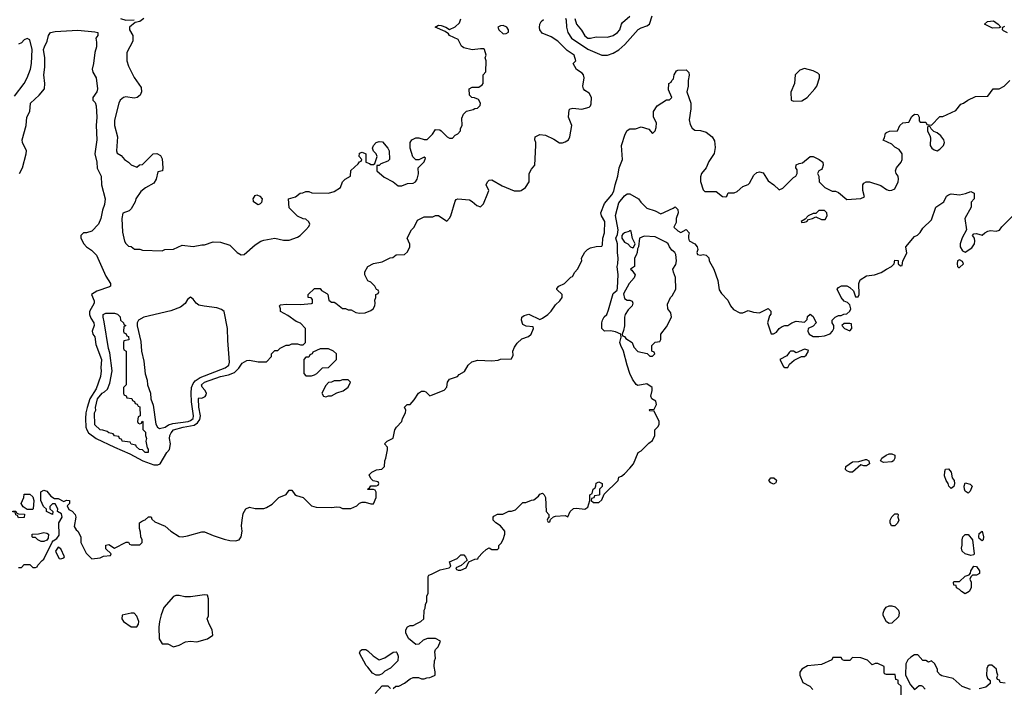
# Model space of a CAD drawing. Header units: inches. Extents: x 2380249 to 2585472, y 382747 to 546448.
# Tile 129 of 256: x 2437078 to 2444067, y 473276 to 478022. Entities that reach past the tile are written whole.
import ezdxf

# ---------------------------------------------------------------- set-up
doc = ezdxf.new("R2010")
doc.units = ezdxf.units.IN
doc.header["$MEASUREMENT"] = 0
doc.layers.add('C4437', color=7, linetype='Continuous')
doc.layers.add('C4447', color=7, linetype='Continuous')

msp = doc.modelspace()

# ---------------------------------------------------------------- linework, layer by layer
at = {"layer": 'C4437', "color": 4}
for points, elevation in [([(2437958, 478030), (2437931.3, 478010), (2437896.9, 478003.1), (2437858, 477970), (2437858, 477950), (2437882, 477910), (2437882, 477870), (2437838, 477790), (2437838.8, 477730), (2437850, 477692), (2437890, 477612), (2437939.6, 477539.6), (2437942, 477510), (2437932.7, 477487.3), (2437911.6, 477468.4), (2437890, 477464), (2437830, 477473.2), (2437814, 477470), (2437791.3, 477450), (2437781, 477430), (2437750.9, 477309.1), (2437751, 477270), (2437771, 477190), (2437764.7, 477090), (2437770, 477074), (2437796.9, 477056.9), (2437822, 477030), (2437851.1, 477011.1), (2437870, 476992), (2437910, 476974), (2437928.4, 476991.6), (2437950, 476994), (2438026, 477070), (2438051.6, 477071.6), (2438076.9, 477056.9), (2438090, 477034), (2438094, 476970), (2438091.3, 476948.7), (2438058, 476942), (2438046, 476890), (2438030, 476862), (2437970, 476829), (2437938, 476802), (2437901, 476750), (2437898, 476730), (2437870, 476679), (2437853.8, 476666.2), (2437810.9, 476649.1), (2437802.8, 476610), (2437806.4, 476513.6), (2437822, 476450), (2437830, 476434), (2437850, 476414), (2437870, 476412), (2437892.7, 476392.7), (2437930, 476392), (2437950, 476384.7), (2438090, 476382), (2438108.7, 476391.3), (2438170, 476392), (2438230, 476422), (2438310, 476412), (2438370, 476424.7), (2438390, 476424.7), (2438450, 476444.7), (2438503.6, 476443.6), (2438570, 476422), (2438622, 476370), (2438650, 476352), (2438670, 476354), (2438750, 476424.7), (2438789.1, 476450.9), (2438810, 476458), (2438890, 476471.3), (2438950, 476458), (2438990, 476458), (2439050, 476478), (2439068, 476490), (2439108, 476530), (2439130, 476554), (2439138, 476570), (2439130, 476586), (2439110, 476606), (2439090, 476608), (2439050, 476628), (2438990, 476686), (2438986, 476750), (2439036.4, 476763.6), (2439068.4, 476791.6), (2439087.3, 476792.7), (2439110, 476802), (2439130, 476802), (2439152.7, 476792.7), (2439270, 476791), (2439310, 476802.8), (2439355.3, 476830), (2439370, 476872), (2439389.1, 476890.9), (2439426, 476910), (2439428.9, 476951.1), (2439480.4, 476999.6), (2439490, 477014), (2439502, 477018), (2439506, 477030), (2439488, 477050), (2439490, 477074), (2439510, 477082), (2439534, 477070), (2439534, 477010), (2439562, 477002), (2439570, 476994), (2439590, 476994), (2439598, 477002), (2439615.3, 477050), (2439608, 477070), (2439588.7, 477088.7), (2439582, 477110), (2439588.7, 477130), (2439609.3, 477150.7), (2439630, 477158), (2439654, 477154), (2439691.3, 477110), (2439701, 477090), (2439702, 477030), (2439690, 477018), (2439641, 476999), (2439630, 476988), (2439614, 476986), (2439614, 476950), (2439664.5, 476904.5), (2439730, 476871.3), (2439763.6, 476843.6), (2439790, 476842), (2439830, 476858), (2439870, 476861), (2439888, 476870), (2439899, 476890), (2439908.4, 476928.4), (2439906, 476970), (2439950, 477014), (2439958, 477038), (2439950, 477046), (2439910, 477026), (2439890, 477026), (2439869.1, 477049.1), (2439848.7, 477110), (2439848.7, 477150), (2439862, 477170), (2439890, 477182.8), (2439910, 477182.8), (2439950, 477171.3), (2439970, 477172), (2440000, 477201.5)], 68), ([(2437794, 478030), (2437830, 478018), (2437890, 478022)], 68), ([(2437041.5, 477478.5), (2437109.2, 477570), (2437131.4, 477608.6), (2437154, 477670), (2437162, 477710), (2437166, 477810), (2437150, 477878), (2437130, 477888), (2437110, 477878), (2437090, 477858), (2437068.4, 477848.4)], 68), ([(2437077.2, 476930), (2437097.2, 476970), (2437123.7, 477070), (2437126, 477090), (2437097.2, 477150), (2437096, 477170), (2437123.7, 477270), (2437129.3, 477330), (2437149.2, 477370), (2437155.3, 477430), (2437214.8, 477485.2), (2437254, 477530), (2437257.2, 477570), (2437249, 477630), (2437255.1, 477684.9), (2437255.1, 477750), (2437247.3, 477810), (2437252.7, 477830), (2437273.2, 477870), (2437282.7, 477910), (2437297.2, 477930), (2437330, 477938.3), (2437490, 477947.7), (2437610, 477936.3), (2437631.3, 477930), (2437631.3, 477910), (2437618, 477890), (2437623.5, 477863.5), (2437622.8, 477830), (2437610.5, 477789.5), (2437602, 477710), (2437592.7, 477670), (2437596.3, 477650), (2437620.7, 477610), (2437630.8, 477530.8), (2437626, 477510), (2437598, 477470), (2437598, 477450), (2437613.2, 477433.2), (2437621, 477410), (2437625.5, 477330), (2437620.5, 477270), (2437624.9, 477170), (2437610.6, 477070), (2437624.9, 477010), (2437628.1, 476968.1), (2437656, 476910), (2437658.8, 476850), (2437684, 476750), (2437680.7, 476710), (2437664.7, 476670), (2437654.8, 476610), (2437636, 476570), (2437590, 476521.2), (2437551.1, 476508.9), (2437530, 476508), (2437512, 476490), (2437512, 476470), (2437532, 476430), (2437552, 476410), (2437586.4, 476386.4), (2437622, 476350), (2437690, 476202), (2437722, 476150), (2437722, 476130), (2437715.3, 476124.7), (2437624.1, 476095.9), (2437587.3, 476070), (2437607.3, 476027.3), (2437605.5, 476010), (2437573.7, 475950), (2437574, 475930), (2437583.4, 475903.4), (2437604.9, 475870), (2437607.3, 475850), (2437591, 475810), (2437596, 475790), (2437610.4, 475770.4), (2437617.3, 475717.3), (2437658.4, 475610), (2437653, 475550), (2437657.1, 475530), (2437650.4, 475490), (2437619.4, 475400.6), (2437575.5, 475330), (2437557.1, 475270), (2437547.7, 475230), (2437544.9, 475190), (2437547.9, 475130), (2437553.7, 475110), (2437566.3, 475090), (2437621.6, 475050), (2437750, 474986.3), (2437859.1, 474939.1), (2437950.8, 474890), (2438030, 474861.8), (2438058.2, 474861.8), (2438075.1, 474870), (2438122, 474950), (2438142, 474970), (2438148.7, 475010), (2438142, 475050), (2438144, 475070), (2438152.3, 475090), (2438169.6, 475110), (2438239, 475130), (2438315.5, 475144.5), (2438340.4, 475159.6), (2438357.1, 475182.9), (2438360.5, 475210), (2438348.2, 475271.8), (2438347.3, 475330), (2438350, 475338), (2438370, 475336), (2438393.6, 475346.4), (2438402, 475358), (2438404, 475370), (2438392.5, 475392.5), (2438373.2, 475413.2), (2438369.3, 475429.3), (2438389.4, 475450), (2438502, 475490), (2438560.2, 475499.8), (2438601.5, 475518.5), (2438632.9, 475547.1), (2438656.4, 475583.6), (2438690, 475602), (2438710, 475604.7), (2438770, 475592), (2438830, 475594), (2438866, 475630), (2438866, 475650), (2438890, 475674), (2438910, 475674), (2438926, 475690), (2438970, 475712), (2438990, 475712), (2439010, 475722), (2439050, 475722), (2439070, 475714), (2439090, 475714), (2439106, 475730), (2439106, 475830), (2439070, 475868), (2439040.2, 475880.2), (2438982, 475922), (2438928.7, 475950), (2438928.7, 475970), (2438922, 475990), (2438930, 475998), (2438970, 476002.8), (2439070, 476001), (2439150, 476006.8), (2439155.3, 476010), (2439156.4, 476036.4), (2439147.3, 476047.3), (2439126, 476050), (2439126, 476070), (2439170, 476114), (2439210, 476114), (2439219.6, 476099.6), (2439258.5, 476078.5), (2439266, 476070), (2439271.3, 476030), (2439290, 476016), (2439310, 476016), (2439322, 476010), (2439370, 475972), (2439390, 475972), (2439410, 475962), (2439430, 475962), (2439463.6, 475943.6), (2439490, 475938), (2439530, 475941), (2439570, 475958), (2439588, 475970), (2439598, 475990), (2439602, 476010), (2439598, 476030), (2439606, 476050), (2439606, 476070), (2439622, 476078), (2439626, 476090), (2439622, 476102), (2439610, 476106), (2439598, 476130), (2439570, 476158), (2439548.9, 476168.9), (2439528, 476210), (2439528.4, 476231.6), (2439548, 476270), (2439588.9, 476291.1), (2439650, 476302), (2439708.4, 476331.6), (2439727.3, 476332.7), (2439750, 476352), (2439810, 476354), (2439830, 476374), (2439848, 476410), (2439847.3, 476427.3), (2439828.4, 476471.6), (2439858, 476530), (2439878, 476550), (2439902, 476598), (2439950, 476622), (2440000, 476622)], 64), ([(2437070, 474134), (2437090, 474134), (2437110, 474154), (2437150, 474154), (2437170, 474134), (2437190, 474134), (2437202, 474138), (2437206, 474150), (2437236.4, 474183.6), (2437250, 474192), (2437308, 474312), (2437316.4, 474323.6), (2437342, 474338), (2437357.2, 474362.8), (2437355.3, 474450), (2437379, 474490), (2437374, 474514), (2437346, 474530), (2437348, 474550), (2437330, 474586), (2437310, 474586), (2437292.7, 474567.3), (2437292, 474550), (2437314, 474530), (2437311.3, 474508.7), (2437268, 474530), (2437267.3, 474547.3), (2437247.3, 474567.3), (2437228, 474610), (2437228, 474670), (2437250, 474682), (2437270, 474674), (2437299.6, 474639.6), (2437323.6, 474623.6), (2437350, 474622), (2437390, 474602), (2437410, 474612), (2437432, 474610), (2437431.6, 474588.4), (2437414, 474570), (2437425.4, 474545.4), (2437450, 474532), (2437471, 474510), (2437476, 474490), (2437463.6, 474423.6), (2437479.6, 474399.6), (2437490, 474392), (2437511.6, 474351.6), (2437512, 474310), (2437550, 474234), (2437590, 474194), (2437650, 474202), (2437672.7, 474212.7), (2437722, 474218), (2437726, 474230), (2437690, 474266), (2437690, 474292), (2437710, 474296), (2437750, 474271.3), (2437832.7, 474312.7), (2437850, 474314), (2437858, 474298), (2437870, 474294), (2437930, 474294), (2437946, 474310), (2437946, 474330), (2437938, 474350), (2437936.4, 474383.6), (2437928.7, 474410), (2437929, 474450), (2437950, 474464.7), (2437968.9, 474471.1), (2437992.7, 474492.7), (2438010, 474494), (2438016.9, 474476.9), (2438037.3, 474457.3), (2438110, 474426), (2438150.5, 474390.5), (2438210, 474354), (2438230, 474350.7), (2438270, 474357.3), (2438370, 474386.8), (2438390, 474386.8), (2438450, 474360.7), (2438530, 474334), (2438570, 474324.9), (2438610, 474322), (2438635.3, 474330), (2438649.3, 474350.7), (2438657.2, 474390), (2438653.2, 474430), (2438656, 474470), (2438664.1, 474515.9), (2438682, 474550), (2438710, 474561), (2438750, 474552), (2438810, 474552), (2438830, 474558), (2438870, 474582), (2438918, 474630), (2438968.4, 474651.6), (2438990, 474682), (2439010, 474682), (2439031.6, 474651.6), (2439043.6, 474643.6), (2439090.9, 474630.9), (2439150, 474572), (2439182, 474562), (2439290, 474558.8), (2439330, 474564.7), (2439350, 474562), (2439370, 474552), (2439428.4, 474551.6), (2439470, 474572), (2439489.1, 474590.9), (2439510, 474598), (2439530, 474598), (2439570, 474586), (2439590, 474584.7), (2439608, 474630), (2439607.3, 474667.3), (2439602, 474682), (2439590, 474686), (2439550, 474686), (2439546, 474690), (2439562, 474698), (2439570, 474714), (2439610, 474714), (2439622, 474718), (2439626, 474730), (2439622, 474742), (2439587.3, 474747.3), (2439570, 474766), (2439558, 474790), (2439578, 474810), (2439610, 474826), (2439648.7, 474831.3), (2439668, 474850), (2439668.7, 474890), (2439677.2, 474910), (2439688.7, 474968.7), (2439688, 474988), (2439668, 475010), (2439686, 475030), (2439728.7, 475051.3), (2439740.9, 475110), (2439752.7, 475130), (2439789.3, 475170), (2439794, 475190), (2439815.3, 475230), (2439818, 475250), (2439810, 475272), (2439828, 475290), (2439850, 475291.3), (2439877.5, 475322.5), (2439909.5, 475370.5), (2439930, 475384.7), (2439950, 475384.7), (2439959.8, 475379.8), (2439990, 475352), (2440000, 475356)], 56), ([(2440000, 473628.4), (2439971.6, 473628.4), (2439942, 473618), (2439910, 473588), (2439890, 473586), (2439838, 473630), (2439818, 473670), (2439818, 473690), (2439830, 473712), (2439850, 473722), (2439870, 473722), (2439902, 473738), (2439926, 473750), (2439946, 473770), (2439948, 473830), (2439956.4, 473843.6), (2439958, 473870), (2439967.3, 473892.7), (2439968, 473930), (2439978, 473950), (2439978, 474070), (2439982, 474078), (2440000, 474086.6)], 52), ([(2439730, 473274), (2439748.4, 473291.6), (2439770, 473292), (2439810, 473312), (2439850, 473342), (2439870, 473351.3), (2439908.4, 473351.6), (2439930, 473342), (2439950, 473342), (2439968.9, 473351.1), (2439990, 473352), (2440000, 473357)], 52), ([(2439600.2, 473239.8), (2439650, 473294), (2439690, 473294), (2439710, 473274)], 52)]:
    msp.add_lwpolyline(points, dxfattribs=dict(at, elevation=elevation))
for points, elevation in [([(2438770, 476708.7), (2438738, 476730), (2438736.4, 476736.4), (2438735.3, 476750), (2438750, 476774), (2438762, 476778), (2438782, 476770), (2438798, 476750), (2438795.3, 476724.7), (2438785.4, 476714.6)], 68), ([(2438290, 476051.8), (2438270, 476036), (2438252.9, 476007.1), (2438218.6, 475981.4), (2438150, 475955.8), (2437958, 475910), (2437921, 475890), (2437910.8, 475870), (2437910.8, 475849.2), (2437937.1, 475737.1), (2437943.1, 475670), (2437958.4, 475598.4), (2437969, 475509), (2437982.4, 475462.4), (2437984.9, 475430), (2438005.5, 475370), (2438008.5, 475330), (2438025.2, 475285.2), (2438044.9, 475150), (2438056, 475130), (2438070, 475120.7), (2438110, 475128.4), (2438134.8, 475145.2), (2438164.9, 475155.1), (2438273.2, 475170), (2438290, 475175.6), (2438308, 475190), (2438311.9, 475210), (2438297.8, 475310), (2438294.8, 475370), (2438297.8, 475410), (2438310, 475440.4), (2438322.8, 475457.2), (2438358, 475482), (2438537, 475550), (2438562, 475570), (2438566.9, 475590), (2438554.9, 475745.1), (2438553.6, 475830), (2438529.6, 475950), (2438510, 475964.7), (2438477.4, 475977.4), (2438387.2, 475987.2), (2438350, 475995.8), (2438331.6, 476010), (2438310, 476038)], 68), ([(2437930, 475154), (2437942, 475158), (2437947.3, 475172.7), (2437952, 475170), (2437952.7, 475112.7), (2437970, 475094), (2437971, 475070), (2437978, 475050), (2437972, 475030), (2437983.6, 474983.6), (2437990, 474974), (2437990, 474949), (2437968, 474950), (2437948.7, 474968.7), (2437928, 474970), (2437906, 474990), (2437902, 475002), (2437870, 475008), (2437862, 475022), (2437806, 475030), (2437802, 475042), (2437786, 475050), (2437782, 475062), (2437750, 475068), (2437742, 475082), (2437710, 475088), (2437698, 475098), (2437668.9, 475108.9), (2437648, 475110), (2437610, 475146), (2437609.5, 475230.5), (2437618, 475250), (2437615.3, 475270), (2437629.4, 475330.6), (2437662, 475370), (2437680.4, 475379.6), (2437700.4, 475399.6), (2437717.2, 475442.8), (2437735.3, 475530), (2437718, 475658), (2437707.5, 475687.5), (2437678, 475878), (2437669.2, 475910), (2437669.3, 475930), (2437690, 475938.8), (2437750, 475938), (2437771.6, 475931.6), (2437791.6, 475911.6), (2437794, 475890), (2437814, 475870), (2437818, 475858), (2437831.3, 475850), (2437818, 475842), (2437814, 475810), (2437818, 475798), (2437830, 475794), (2437838, 475778), (2437850, 475774), (2437851.3, 475748.7), (2437818, 475742), (2437814, 475730), (2437814, 475690), (2437818, 475678), (2437834, 475670), (2437834, 475430), (2437814, 475410), (2437814, 475370), (2437818, 475358), (2437832.7, 475352.7), (2437838, 475338), (2437872.7, 475332.7), (2437878, 475318), (2437892.7, 475312.7), (2437898, 475298), (2437912, 475292), (2437918, 475278), (2437930, 475274), (2437934, 475210), (2437918, 475202), (2437914, 475170), (2437918, 475158)], 64), ([(2439270, 475686), (2439210, 475686), (2439158, 475662), (2439154, 475650), (2439138, 475642), (2439130, 475626), (2439110, 475626), (2439094, 475610), (2439094, 475510), (2439110, 475494), (2439150, 475494), (2439170, 475502), (2439186, 475510), (2439228.4, 475551.6), (2439270, 475554), (2439326, 475610), (2439326, 475650), (2439306, 475670)], 64), ([(2439410, 475466), (2439370, 475466), (2439350, 475458), (2439310, 475458), (2439291.6, 475448.4), (2439270, 475446), (2439250, 475426), (2439222, 475370), (2439234, 475350), (2439250, 475344.7), (2439270, 475352), (2439290, 475352), (2439330, 475372), (2439373.6, 475386.4), (2439410, 475414), (2439426, 475450)], 64), ([(2437130, 474546), (2437103.1, 474563.1), (2437087.3, 474587.3), (2437108, 474630), (2437110, 474654), (2437150, 474654), (2437170, 474634), (2437178, 474610), (2437174, 474550), (2437170, 474546)], 56), ([(2437070, 474486), (2437062, 474502), (2437050, 474506), (2437046, 474526), (2437030, 474528), (2437030, 474534), (2437050, 474534), (2437058, 474518), (2437070, 474514), (2437112.7, 474512.7), (2437110, 474488)], 56), ([(2437230, 474318), (2437206, 474330), (2437190, 474346), (2437170, 474346), (2437166, 474350), (2437166, 474370), (2437210, 474371.3), (2437250, 474381), (2437270, 474378), (2437282, 474370), (2437279.6, 474340.4), (2437270, 474328), (2437250, 474318)], 56), ([(2437350, 474278), (2437332, 474250), (2437343.6, 474223.6), (2437358, 474198), (2437370, 474194), (2437390, 474202), (2437395.3, 474210), (2437370, 474266)], 56), ([(2438390, 473939), (2438290, 473925.2), (2438250, 473925.2), (2438210, 473934), (2438186.4, 473933.6), (2438170, 473928), (2438100.7, 473850), (2438081.7, 473798.3), (2438070.5, 473750), (2438064.9, 473710), (2438067.5, 473627.5), (2438090, 473592), (2438130, 473591.3), (2438170, 473571), (2438210, 473583), (2438254.7, 473605.3), (2438290, 473610.4), (2438334.2, 473605.8), (2438410, 473626), (2438448, 473652), (2438444, 473690), (2438422, 473730), (2438408, 473770), (2438419, 473790), (2438419, 473910), (2438410, 473938)], 56), ([(2437890, 473808.7), (2437870, 473808.7), (2437805.4, 473794.6), (2437802, 473770), (2437814, 473750), (2437870, 473711.3), (2437910, 473712), (2437922, 473730), (2437924, 473750), (2437910, 473788)], 56), ([(2439630, 473478), (2439668.9, 473491.1), (2439730, 473532), (2439750, 473534), (2439754, 473530), (2439763.6, 473503.6), (2439762, 473470), (2439710, 473418), (2439670, 473398), (2439650, 473378), (2439630, 473368), (2439608, 473368), (2439582, 473382), (2439550, 473426), (2439536.4, 473436.4), (2439490, 473526), (2439496.4, 473543.6), (2439510, 473551.3), (2439534, 473550), (2439550, 473542), (2439586.8, 473506.8)], 52)]:
    msp.add_lwpolyline(points, close=True, dxfattribs=dict(at, elevation=elevation))
at = {"layer": 'C4447', "color": 4}
for points, elevation in [([(2440000, 477201.5), (2440008.7, 477210), (2440030, 477242), (2440059.6, 477239.6), (2440070, 477234), (2440111.1, 477191.1), (2440130, 477182), (2440150, 477182), (2440170, 477202), (2440188.4, 477211.6), (2440207.3, 477232.7), (2440208, 477250), (2440218, 477270), (2440216.4, 477323.6), (2440228.9, 477351.1), (2440250, 477372), (2440296.4, 477383.6), (2440308.4, 477391.6), (2440327.3, 477392.7), (2440347.3, 477412.7), (2440348, 477430), (2440334.6, 477454.6), (2440307.3, 477467.3), (2440288.4, 477468.4), (2440270, 477486), (2440268, 477530), (2440290, 477542), (2440336.4, 477543.6), (2440360.4, 477559.6), (2440368, 477570), (2440368, 477630), (2440387.3, 477652.7), (2440388, 477730), (2440382, 477750), (2440388, 477770), (2440378, 477810), (2440370, 477815.3), (2440350, 477815.3), (2440290, 477809), (2440230, 477822), (2440214.6, 477834.6), (2440190, 477882), (2440130, 477908.7), (2440122, 477922), (2440099, 477939), (2440026, 477970), (2440050, 477982), (2440070, 477981), (2440102, 477970), (2440130, 477951.3), (2440169.3, 477970.7), (2440199.3, 478000.7), (2440208.4, 478028.4)], 68), ([(2440000, 476622), (2440010, 476622), (2440028.4, 476631.6), (2440050, 476632), (2440110, 476592), (2440130, 476612), (2440139, 476630), (2440170, 476734), (2440175.3, 476744.7), (2440188.9, 476751.1), (2440270, 476742), (2440290, 476732), (2440323.6, 476703.6), (2440350, 476694), (2440370, 476714), (2440402, 476790), (2440408, 476810), (2440388.7, 476850), (2440398, 476870), (2440410, 476882), (2440430, 476884.7), (2440502, 476842), (2440587.5, 476807.5), (2440630, 476806), (2440638, 476810), (2440669.1, 476830.9), (2440695.3, 476870), (2440695.3, 476930), (2440710, 476962), (2440735.3, 476990), (2440742, 477130), (2440742, 477150), (2440735.3, 477170), (2440738, 477190), (2440770, 477206), (2440810, 477201), (2440870, 477174.8), (2440910, 477146.8), (2440930, 477146.8), (2440950, 477154), (2440973.2, 477170), (2440982.7, 477190), (2440998, 477270), (2440973.2, 477330), (2440978, 477382), (2440986, 477390), (2441005.2, 477394.8), (2441067.1, 477387.1), (2441119.3, 477400.7), (2441128.7, 477410), (2441134.6, 477425.4), (2441137.2, 477470), (2441120.2, 477500.2), (2441090, 477519), (2441081.2, 477530), (2441076, 477550), (2441084, 477610), (2441079, 477630), (2441070, 477642), (2441030, 477668), (2441006, 477710), (2441026, 477730), (2441014, 477770), (2440963.7, 477803.7), (2440897.2, 477870), (2440850, 477899.5), (2440785.8, 477925.8), (2440769.6, 477949.6), (2440767.5, 477967.5), (2440769.6, 477990), (2440779.3, 478010), (2440796.6, 478023.4)], 64), ([(2440952.8, 478032.8), (2440957.8, 478017.8), (2440960.3, 477970), (2440970, 477931), (2440994, 477890), (2441110, 477813.4), (2441210, 477770.5), (2441250, 477770.6), (2441290, 477784), (2441330, 477807.3), (2441373.5, 477846.5), (2441468.1, 477951.9), (2441490, 477964.9), (2441530, 477977.3), (2441549, 477990), (2441566.6, 478050)], 64), ([(2441018, 478030), (2441030.7, 477990), (2441066.6, 477946.6), (2441090, 477906.8), (2441110, 477891), (2441130, 477891), (2441170, 477901), (2441250, 477898.8), (2441290, 477910.8), (2441322, 477930), (2441339, 477950), (2441349, 477990), (2441357.5, 478002.5), (2441410, 478046.8)], 68), ([(2444090, 477928), (2444062, 477942), (2444055.3, 477950), (2444058, 477970), (2444070, 477974.8)], 56), ([(2440000, 475356), (2440090, 475392), (2440110, 475414), (2440115.3, 475450), (2440128.9, 475471.1), (2440186, 475490), (2440196.4, 475503.6), (2440234.6, 475525.4), (2440262, 475570), (2440286.3, 475593.7), (2440330, 475606), (2440430, 475601), (2440474.6, 475605.4), (2440491.6, 475611.6), (2440570, 475614), (2440580.4, 475639.6), (2440579, 475670), (2440590, 475698), (2440610, 475724.7), (2440643.2, 475756.8), (2440690, 475772), (2440708, 475790), (2440726, 475830), (2440722, 475842), (2440672.7, 475847.3), (2440650, 475858), (2440639, 475890), (2440642, 475910), (2440658, 475922), (2440691, 475931), (2440770, 475894), (2440790, 475902), (2440828, 475930), (2440850, 475952), (2440882, 475998), (2440912.9, 476027.1), (2440928, 476050), (2440928, 476070), (2440890, 476106), (2440890, 476114), (2440906, 476130), (2440946, 476150), (2440990, 476194), (2441002, 476198), (2441018, 476230), (2441038, 476250), (2441068, 476310), (2441066, 476330), (2441088.9, 476371.1), (2441109.1, 476390.9), (2441130, 476402), (2441170, 476411.3), (2441210, 476414), (2441215.3, 476424.7), (2441217.2, 476470), (2441229.3, 476510), (2441232.3, 476590), (2441208.7, 476630), (2441204, 476650), (2441230, 476718), (2441281.7, 476778.3), (2441294.9, 476805.1), (2441304.2, 476850), (2441324.2, 476910), (2441333, 476970), (2441356.2, 477030), (2441349.6, 477130), (2441376, 477210), (2441390, 477234.8), (2441410, 477246), (2441450, 477246), (2441490, 477261), (2441544.7, 477244.7), (2441570, 477214), (2441590, 477234), (2441596.4, 477256.4), (2441598, 477290), (2441578, 477330), (2441578, 477370), (2441602, 477410), (2441670, 477452), (2441690, 477454), (2441706, 477470), (2441683.1, 477523.1), (2441686, 477570), (2441702, 477578), (2441706, 477590), (2441719, 477601), (2441724, 477630), (2441741.2, 477658.8), (2441750, 477664.7), (2441810, 477666.8), (2441827.5, 477647.5), (2441830.8, 477629.2), (2441822, 477590), (2441822, 477550), (2441814.8, 477510), (2441842.8, 477430), (2441842.8, 477390), (2441830.7, 477310), (2441838, 477278), (2441851.1, 477251.1), (2441870, 477238), (2441910, 477234.8), (2441950, 477223), (2441994, 477190), (2442010, 477162), (2442015.1, 477115.1), (2442007, 477073), (2441970, 477015.3), (2441950.5, 476969.5), (2441918.8, 476930), (2441910, 476906), (2441910, 476874), (2441930, 476814), (2441942, 476802), (2442022, 476802), (2442066.4, 476766.4), (2442090, 476764.7), (2442098, 476770), (2442107.3, 476792.7), (2442150, 476792), (2442170, 476802), (2442210, 476838), (2442250, 476851.3), (2442259.3, 476860.7), (2442290, 476918.8), (2442310, 476937.3), (2442330, 476942.8), (2442354.8, 476934.8), (2442390, 476878), (2442432, 476850), (2442470, 476814), (2442494.6, 476825.4), (2442570, 476902), (2442588.4, 476911.6), (2442598, 476930), (2442596.4, 476956.4), (2442588, 476970), (2442590, 476992), (2442610, 477002), (2442635.3, 477004.7), (2442690, 477051.3), (2442710, 477051.3), (2442752, 477030), (2442778, 477010), (2442781, 476990), (2442774.4, 476965.6), (2442770, 476958), (2442751.6, 476948.4), (2442742, 476930), (2442751.1, 476911.1), (2442754, 476870), (2442794, 476830), (2442845.4, 476805.4), (2442870, 476804.7), (2442890, 476796), (2442950, 476744.7), (2443048.4, 476751.6), (2443074.6, 476765.4), (2443062, 476810), (2443062, 476850), (2443070, 476862), (2443086, 476870), (2443110, 476872), (2443190, 476844), (2443230, 476815.5), (2443250, 476810.5), (2443270, 476810.7), (2443290, 476821), (2443314, 476870), (2443317.2, 476890), (2443314, 476910), (2443299, 476930), (2443295.3, 476950), (2443302, 476970), (2443335.3, 477010), (2443342, 477030), (2443342, 477070), (2443320.4, 477100.4), (2443290, 477118), (2443270, 477138), (2443207.3, 477167.3), (2443216.4, 477183.6), (2443224, 477216), (2443230, 477222), (2443251.6, 477231.6), (2443310, 477234), (2443326, 477270), (2443346, 477290), (2443390, 477294), (2443410, 477334), (2443430, 477352), (2443454, 477350), (2443462, 477330), (2443463.6, 477303.6), (2443470, 477294), (2443510, 477294), (2443518, 477278), (2443550, 477274), (2443610, 477334), (2443630, 477334), (2443723.1, 477376.9), (2443758, 477422), (2443778, 477430), (2443808.7, 477451.3), (2443863.1, 477476.9), (2443950, 477478), (2443989.4, 477530.6), (2444030, 477532), (2444066, 477550), (2444106, 477590)], 56), ([(2440000, 474086.6), (2440063.1, 474116.9), (2440126, 474130), (2440138, 474142), (2440130, 474174), (2440183.1, 474196.9), (2440210, 474222), (2440230, 474222), (2440242, 474210), (2440254, 474186), (2440212.7, 474147.3), (2440174, 474130), (2440178, 474118), (2440190, 474114), (2440210, 474114), (2440246, 474130), (2440266, 474174), (2440308.4, 474191.6), (2440330, 474194), (2440334.6, 474205.4), (2440362, 474238), (2440390, 474262), (2440410, 474272), (2440430, 474262), (2440470, 474262), (2440478, 474270), (2440478, 474290), (2440494.6, 474305.4), (2440509.1, 474330.9), (2440522, 474370), (2440522, 474390), (2440490, 474428.7), (2440458, 474450), (2440438, 474470), (2440438, 474490), (2440443.1, 474496.9), (2440470, 474512), (2440507.3, 474512.7), (2440550, 474534), (2440570, 474534), (2440596.4, 474543.6), (2440650, 474594), (2440670, 474594), (2440710, 474612), (2440727.3, 474612.7), (2440760.4, 474639.6), (2440770, 474654), (2440790, 474662), (2440802, 474650), (2440811.3, 474630), (2440814, 474530), (2440834, 474510), (2440834, 474486), (2440830, 474486), (2440822, 474470), (2440830, 474454), (2440842, 474458), (2440846, 474474), (2440867.3, 474492.7), (2440882, 474498), (2440950, 474502), (2440970, 474494), (2440986, 474530), (2441010, 474552), (2441030, 474554), (2441090, 474546.8), (2441110, 474562), (2441126, 474610), (2441126, 474650), (2441142, 474658), (2441148, 474690), (2441162, 474698), (2441168, 474712), (2441169.1, 474730.9), (2441190, 474742), (2441212, 474730), (2441211.6, 474708.4), (2441194, 474690), (2441194, 474650), (2441190, 474646), (2441158, 474642), (2441152.7, 474627.3), (2441138, 474622), (2441134, 474610), (2441150, 474594), (2441190, 474594), (2441210, 474614), (2441227.3, 474652.7), (2441326, 474750), (2441330, 474774), (2441350, 474782), (2441370, 474798), (2441410, 474838), (2441434, 474870), (2441468, 474950), (2441490, 474962), (2441543.1, 475016.9), (2441570, 475034), (2441586, 475070), (2441586, 475110), (2441610, 475134), (2441618, 475150), (2441618, 475170), (2441582, 475242), (2441550, 475246), (2441546, 475250), (2441550, 475254), (2441582, 475258), (2441598, 475290), (2441593.6, 475313.6), (2441566, 475330), (2441558, 475350), (2441568.7, 475390), (2441568, 475410), (2441530, 475438), (2441465.6, 475425.6), (2441453.2, 475433.2), (2441428.7, 475470), (2441408.7, 475510), (2441388.9, 475568.9), (2441364, 475670), (2441344, 475710), (2441339, 475730), (2441348, 475768), (2441346, 475790), (2441306.6, 475806.6), (2441272.9, 475812.9), (2441228, 475810), (2441209.4, 475830), (2441209.4, 475870), (2441216, 475890), (2441227.9, 475912.1), (2441245.2, 475930), (2441258.6, 475961.4), (2441290, 476078), (2441318, 476102), (2441321.2, 476118.8), (2441326, 476210), (2441318, 476270), (2441323.7, 476290), (2441326, 476330), (2441320.9, 476370), (2441321.2, 476430), (2441309.4, 476470), (2441322, 476498), (2441325.2, 476530), (2441307.3, 476632.7), (2441330, 476721), (2441370, 476771.3), (2441390, 476784.7), (2441410, 476784.7), (2441470, 476751.3), (2441487.1, 476727.1), (2441530, 476684.7), (2441590, 476664.7), (2441630, 476644.7), (2441716.4, 476683.6), (2441730, 476694), (2441750, 476674), (2441751, 476650), (2441738, 476610), (2441736.9, 476583.1), (2441722, 476550), (2441750, 476522), (2441770, 476512), (2441810, 476532), (2441830.8, 476510), (2441824.7, 476490), (2441824.7, 476470), (2441831.1, 476451.1), (2441870, 476430.8), (2441886, 476410), (2441891.3, 476390), (2441884.7, 476370), (2441890, 476354), (2441910, 476351.3), (2441930, 476356), (2441950, 476351), (2441970, 476331.3), (2441971, 476310), (2442006, 476250), (2442033.4, 476170), (2442043.5, 476103.5), (2442058.8, 476078.8), (2442104.7, 476030), (2442124.7, 475990), (2442145.8, 475965.8), (2442190, 475941), (2442210, 475942), (2442250, 475958), (2442286.4, 475946.4), (2442330, 475942), (2442391.6, 475971.6), (2442410, 475954), (2442411.1, 475931.1), (2442401, 475919), (2442386, 475870), (2442412.7, 475792.7), (2442430, 475792), (2442450, 475804.7), (2442469.3, 475830.7), (2442490, 475844.7), (2442510, 475851.3), (2442530, 475851.3), (2442558, 475870), (2442590, 475882.8), (2442650, 475874), (2442667.3, 475892.7), (2442670, 475914), (2442690, 475931.3), (2442710, 475914), (2442732, 475870), (2442710, 475846), (2442674, 475830), (2442672, 475810), (2442682, 475790), (2442710, 475772), (2442750, 475772), (2442790, 475778), (2442830, 475792), (2442848, 475810), (2442858, 475830), (2442858, 475850), (2442846, 475870), (2442846, 475890), (2442866, 475910), (2442890, 475922), (2442910, 475922), (2442928.4, 475931.6), (2442950, 475934), (2442970, 475954), (2442978, 475970), (2442970, 475998), (2442953.2, 476013.2), (2442930, 476024), (2442909.2, 476050), (2442882, 476110), (2442890, 476122), (2442911.6, 476131.6), (2442950, 476132), (2442970, 476122), (2442996.9, 476096.9), (2443010, 476054), (2443030, 476054), (2443038, 476070), (2443035.3, 476150), (2443045.2, 476174.8), (2443090, 476204.7), (2443146, 476210), (2443193.6, 476226.4), (2443230, 476252), (2443266, 476270), (2443286, 476290), (2443290, 476314), (2443312.7, 476312.7), (2443314, 476290), (2443330, 476274), (2443342, 476278), (2443346, 476310), (2443374.6, 476365.4), (2443368.7, 476410), (2443430, 476482), (2443450, 476492), (2443470, 476512), (2443490, 476542), (2443550, 476602), (2443582, 476690), (2443638, 476730), (2443658, 476770), (2443670, 476778), (2443690, 476784.7), (2443750, 476778.8), (2443792.7, 476787.3), (2443830, 476802), (2443854, 476790), (2443854, 476750), (2443832.7, 476727.3), (2443832, 476690), (2443786, 476610), (2443798, 476530), (2443767.1, 476472.9), (2443754.8, 476430), (2443754.8, 476410), (2443770, 476382), (2443790, 476371.3), (2443837.2, 476402.8), (2443855.3, 476430), (2443859, 476450), (2443855.3, 476470), (2443842, 476490), (2443850, 476502), (2443870, 476504.7), (2443910, 476492), (2443928, 476510), (2443950, 476521), (2443970, 476526), (2444010, 476521), (2444032.9, 476527.1), (2444050, 476552), (2444130, 476632)], 52), ([(2440000, 473357), (2440026, 473370), (2440028, 473392), (2440019, 473430), (2440021.2, 473470), (2440029, 473490), (2440025.6, 473534.4), (2440029.3, 473550.7), (2440048.9, 473571.1), (2440066, 473610), (2440028.4, 473628.4), (2440000, 473628.4)], 52), ([(2443334, 473230), (2443334, 473290), (2443314, 473310), (2443312.7, 473332.7), (2443298, 473338), (2443292.7, 473372.7), (2443230, 473374), (2443218, 473378), (2443214, 473390), (2443214, 473430), (2443170, 473452), (2443150, 473452), (2443130, 473442), (2443095.3, 473475.3), (2443048.4, 473491.6), (2442990, 473494), (2442970, 473474), (2442930, 473474), (2442918, 473478), (2442910, 473494), (2442850, 473494), (2442842, 473478), (2442770, 473444.7), (2442670, 473436), (2442629.4, 473410.6), (2442615.3, 473390), (2442615.3, 473370), (2442636.4, 473316.4), (2442686, 473290), (2442708, 473268)], 48), ([(2443826.4, 473266.4), (2443767.5, 473287.5), (2443705.4, 473345.4), (2443623.6, 473363.6), (2443611.6, 473371.6), (2443592.7, 473392.7), (2443592, 473410), (2443574, 473450), (2443551.6, 473471.6), (2443530, 473462), (2443510, 473474), (2443490, 473474), (2443452.7, 473512.7), (2443430, 473514), (2443403.1, 473496.9), (2443383.1, 473476.9), (2443368, 473450), (2443366, 473370), (2443400.4, 473300.4), (2443430, 473268), (2443463.6, 473296.4), (2443476.4, 473296.4), (2443486, 473290), (2443506, 473270)], 48), ([(2444072.7, 473312.7), (2444038, 473318), (2444032.7, 473332.7), (2444018, 473338), (2444014, 473350), (2444022, 473370), (2444014, 473390), (2444012.7, 473412.7), (2443979.6, 473439.6), (2443960.4, 473439.6), (2443950, 473434), (2443943.1, 473416.9), (2443942, 473370), (2443948.4, 473348.4), (2443966, 473330), (2443966, 473310), (2443936.4, 473283.6), (2443890, 473271.3)], 48)]:
    msp.add_lwpolyline(points, dxfattribs=dict(at, elevation=elevation))
for points, elevation in [([(2440510, 477981.2), (2440490, 477979), (2440472, 477970), (2440478, 477950), (2440510, 477922), (2440530, 477924.7), (2440547.3, 477932.7), (2440548, 477950), (2440535.3, 477970)], 68), ([(2443982.5, 477962.5), (2443926, 477990), (2443948, 478010), (2443990, 478014), (2444024.7, 477990), (2444042, 477970), (2444030, 477964)], 56), ([(2442650, 477675.3), (2442616.9, 477663.1), (2442582, 477630), (2442578, 477570), (2442552.7, 477507.3), (2442554, 477450), (2442570, 477444.7), (2442630, 477446), (2442668, 477470), (2442722, 477530), (2442735.3, 477550), (2442755.3, 477610), (2442755.3, 477630), (2442743.1, 477643.1), (2442710, 477659)], 64), ([(2443530, 477266), (2443522, 477258), (2443522, 477230), (2443539.6, 477199.6), (2443543.6, 477183.6), (2443542, 477130), (2443552, 477110), (2443570, 477098), (2443590, 477092), (2443610, 477102), (2443635.3, 477130), (2443642, 477150), (2443638, 477170), (2443616.5, 477196.5), (2443590, 477218), (2443568, 477228), (2443547.3, 477247.3), (2443542, 477262)], 56), ([(2442790, 476668), (2442750, 476668), (2442730, 476646), (2442710, 476646), (2442674, 476630), (2442654, 476606), (2442624.7, 476590), (2442630, 476582), (2442650, 476584.7), (2442666, 476590), (2442676.4, 476603.6), (2442706, 476610), (2442730, 476622), (2442770, 476602.8), (2442796.5, 476603.5), (2442808.7, 476630), (2442808, 476650)], 56), ([(2441410, 476526), (2441402, 476518), (2441370.9, 476509.1), (2441359.8, 476500.2), (2441351.3, 476490), (2441351.3, 476470), (2441370, 476442), (2441394, 476430), (2441414, 476410), (2441430, 476402), (2441435.3, 476404.7), (2441446, 476430), (2441429, 476469), (2441418, 476518)], 52), ([(2441510, 476485.2), (2441478, 476470), (2441471.3, 476410), (2441463.6, 476396.4), (2441461, 476370), (2441454.8, 476350), (2441441, 476330), (2441442, 476270), (2441414, 476250), (2441423.6, 476243.6), (2441446, 476210), (2441438.8, 476190), (2441404.7, 476150), (2441364.7, 476075.3), (2441370, 476042), (2441390, 476031.3), (2441410, 476031.3), (2441424.7, 476024.7), (2441430.7, 476010), (2441424.7, 475990), (2441397.3, 475962.7), (2441374.8, 475930), (2441370.8, 475910), (2441370.9, 475849.1), (2441364.7, 475815.3), (2441354, 475790), (2441358, 475778), (2441370, 475774), (2441379.6, 475759.6), (2441424.7, 475730), (2441436.9, 475696.9), (2441466.4, 475666.4), (2441532, 475652), (2441550, 475634), (2441570, 475634), (2441586, 475650), (2441582, 475662), (2441566, 475670), (2441566, 475710), (2441588.4, 475731.6), (2441622, 475738), (2441628, 475752), (2441629, 475790), (2441670, 475842), (2441705.2, 475910), (2441700.2, 475940.2), (2441678, 475970), (2441676.4, 476003.6), (2441698, 476050), (2441710, 476062), (2441735.3, 476110), (2441732.9, 476192.9), (2441718, 476230), (2441715.3, 476250), (2441735.5, 476284.5), (2441741.2, 476310), (2441735.3, 476355.3), (2441728.9, 476368.9), (2441706.3, 476386.3), (2441689.4, 476409.4), (2441681.2, 476430), (2441670, 476441.2), (2441590, 476481.2)], 52), ([(2443750, 476318), (2443734, 476310), (2443732, 476290), (2443734, 476270), (2443742, 476262), (2443750, 476262), (2443778, 476290), (2443770, 476306)], 52), ([(2442970, 475866), (2442930, 475866), (2442914, 475850), (2442934, 475830), (2442970, 475814), (2442986, 475830), (2442982, 475862)], 52), ([(2442650, 475682), (2442590, 475658), (2442570, 475668), (2442550, 475668), (2442539.6, 475660.4), (2442523.6, 475636.4), (2442474, 475610), (2442499.6, 475559.6), (2442510, 475552), (2442530, 475554), (2442543.1, 475576.9), (2442574.6, 475605.4), (2442628, 475632), (2442650, 475632), (2442660.4, 475639.6), (2442678, 475670), (2442675.3, 475675.3)], 52), ([(2443070, 474855.3), (2443050, 474862), (2442990, 474809.3), (2442970, 474809.2), (2442950, 474819), (2442939, 474830), (2442942, 474850), (2442990, 474882.8), (2443035.3, 474884.7), (2443081.2, 474898.8), (2443090, 474898.8), (2443104.7, 474890), (2443110.9, 474869.1), (2443090, 474855.3)], 48), ([(2443210, 474878), (2443188, 474890), (2443198, 474910), (2443228.7, 474930), (2443250, 474939.1), (2443270, 474939.1), (2443291, 474930), (2443290.7, 474909.3), (2443281, 474890), (2443270, 474882.7)], 48), ([(2443690, 474694), (2443674, 474710), (2443669, 474730), (2443655.3, 474750), (2443643.1, 474783.1), (2443644.7, 474815.3), (2443650, 474831.3), (2443670, 474834), (2443690.5, 474810.5), (2443697.3, 474770), (2443710.8, 474750), (2443714, 474730), (2443710, 474709.2)], 48), ([(2442430, 474725.2), (2442410, 474735.3), (2442395.3, 474750), (2442409.2, 474770.8), (2442432, 474770), (2442450, 474752), (2442445.4, 474734.6)], 48), ([(2443810, 474662), (2443790, 474675.3), (2443783.7, 474690), (2443782.7, 474710), (2443790, 474734), (2443825.4, 474725.4), (2443838, 474710), (2443825.4, 474674.6)], 48), ([(2443290, 474429), (2443266, 474430), (2443258, 474450), (2443258, 474470), (2443270, 474494), (2443290, 474514), (2443310, 474514), (2443314, 474510), (2443312, 474490), (2443318, 474470), (2443310, 474448)], 48), ([(2443910, 474322), (2443890, 474338), (2443887, 474350), (2443890, 474374), (2443910, 474392), (2443918.8, 474350), (2443918, 474330)], 48), ([(2443830, 474219), (2443789.2, 474229.2), (2443769, 474249), (2443764, 474270), (2443769.1, 474290.9), (2443769, 474330), (2443773.2, 474350), (2443790, 474366.8), (2443810, 474367.7), (2443840.5, 474330), (2443853.4, 474230), (2443850, 474222)], 48), ([(2443790, 473946), (2443763.1, 473963.1), (2443750, 473978), (2443728.9, 473988.9), (2443726, 474006), (2443708.9, 474008.9), (2443706, 474030), (2443710, 474034), (2443750, 474034), (2443790, 474072), (2443818, 474082), (2443828, 474092), (2443828.7, 474110), (2443850, 474142), (2443870, 474141), (2443890.4, 474110.4), (2443890.5, 474089.5), (2443870, 474079), (2443842, 474078), (2443830, 474066), (2443822, 474050), (2443832, 474030), (2443831.6, 473988.4), (2443818, 473962)], 48), ([(2443250, 473735.3), (2443230, 473748), (2443208.4, 473791.6), (2443208, 473810), (2443215.3, 473830), (2443229.3, 473850.7), (2443250, 473861), (2443270, 473861), (2443293.7, 473853.7), (2443316, 473830), (2443321, 473810), (2443316, 473784), (2443270, 473738)], 48)]:
    msp.add_lwpolyline(points, close=True, dxfattribs=dict(at, elevation=elevation))

doc.saveas('drawing.dxf')
